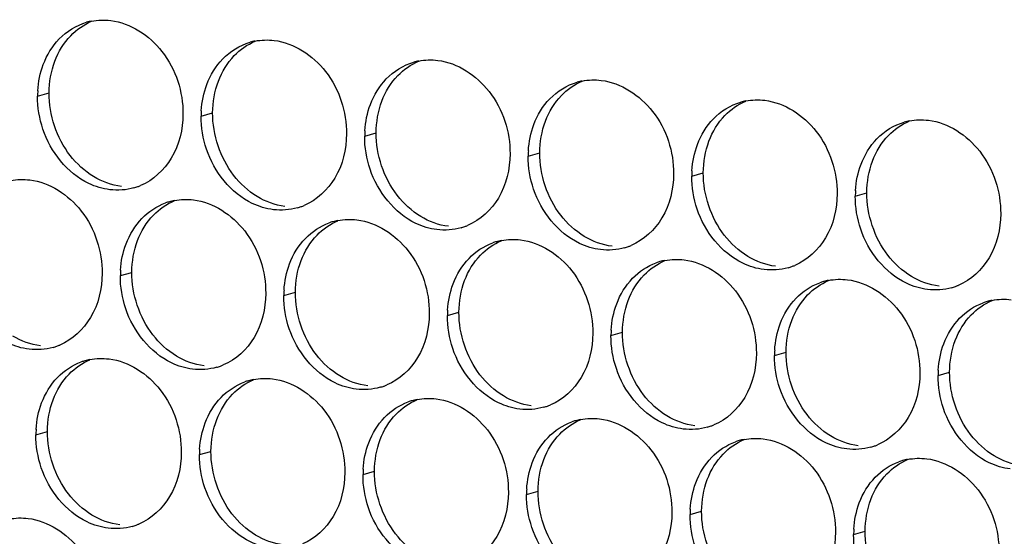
# Paper-space layout '45651_1_3' of a CAD drawing. Header units: millimetres. Extents: x -231 to 594, y 0 to 420.
# Tile 97 of 247: x 124.9 to 134.05, y 152.94 to 157.74. Entities that reach past the tile are written whole.
import ezdxf

# ---------------------------------------------------------------- set-up
doc = ezdxf.new("R2010")
doc.units = ezdxf.units.MM
doc.header["$LTSCALE"] = 32.67
doc.layers.add('02___PRT_ALL_AXES', color=7, linetype='CONTINUOUS')

psp = doc.layouts.new('45651_1_3')

# ---------------------------------------------------------------- linework, layer by layer
at = {"layer": '02___PRT_ALL_AXES', "color": 7, "linetype": 'CONTINUOUS'}
for p, q in [((125.0698, 157.0294), (125.177, 157.06)), ((126.5894, 156.8439), (126.6966, 156.8746)), ((128.109, 156.6584), (128.2162, 156.6891)), ((129.6286, 156.4729), (129.7358, 156.5036)), ((131.1482, 156.2875), (131.2554, 156.3181)), ((132.6678, 156.102), (132.775, 156.1327)), ((125.8387, 155.3621), (125.9459, 155.3928)), ((127.3583, 155.1766), (127.4655, 155.2073)), ((128.8779, 154.9912), (128.9851, 155.0218)), ((130.3975, 154.8057), (130.5047, 154.8364)), ((131.9171, 154.6202), (132.0243, 154.6509)), ((133.4367, 154.4347), (133.5439, 154.4654)), ((125.0543, 153.8845), (125.1615, 153.9152)), ((126.5739, 153.699), (126.6811, 153.7297)), ((128.0935, 153.5135), (128.2007, 153.5442)), ((129.613, 153.328), (129.7202, 153.3587)), ((131.1326, 153.1426), (131.2398, 153.1732)), ((132.6522, 152.9571), (132.7594, 152.9878))]:
    psp.add_line(p, q, dxfattribs=at)
at = {"layer": '02___PRT_ALL_AXES', "color": 3, "linetype": 'CONTINUOUS'}
for centre, radius, start, end in [((125.6767, 157.1853), 0.5519, 100.97724, 105.93831), ((127.1962, 156.9999), 0.5519, 100.97724, 105.93831), ((128.7158, 156.8144), 0.5519, 100.97724, 105.93831), ((130.2354, 156.6289), 0.5519, 100.97724, 105.93831), ((125.9617, 157.025), 0.8918, 176.51802, 179.71686), ((131.755, 156.4434), 0.5519, 100.97724, 105.93831), ((127.4812, 156.8395), 0.8918, 176.51802, 179.71686), ((133.2746, 156.2579), 0.5519, 100.97724, 105.93831), ((129.0008, 156.654), 0.8918, 176.51802, 179.71686), ((130.5204, 156.4685), 0.8918, 176.51802, 179.71686), ((132.04, 156.2831), 0.8918, 176.51802, 179.71686), ((125.8152, 156.7035), 0.5467, 285.94061, 289.76751), ((125.8146, 156.7048), 0.5481, 289.77289, 292.73686), ((133.5596, 156.0976), 0.8918, 176.51802, 179.71686), ((126.4442, 155.5231), 0.5467, 105.94061, 109.76751), ((126.4456, 155.5181), 0.5519, 100.97724, 105.93831), ((127.3348, 156.518), 0.5467, 285.94061, 289.76751), ((127.3342, 156.5193), 0.5481, 289.77289, 292.73686), ((127.9637, 155.3376), 0.5467, 105.94061, 109.76751), ((127.9651, 155.3326), 0.5519, 100.97724, 105.93831), ((128.8543, 156.3326), 0.5467, 285.94061, 289.76751), ((128.8538, 156.3339), 0.5481, 289.77289, 292.73686), ((129.4833, 155.1522), 0.5467, 105.94061, 109.76751), ((129.4847, 155.1471), 0.5519, 100.97724, 105.93831), ((130.3739, 156.1471), 0.5467, 285.94061, 289.76751), ((130.3734, 156.1484), 0.5481, 289.77289, 292.73686), ((131.0029, 154.9667), 0.5467, 105.94061, 109.76751), ((131.0043, 154.9617), 0.5519, 100.97724, 105.93831), ((131.8935, 155.9616), 0.5467, 285.94061, 289.76751), ((131.893, 155.9629), 0.5481, 289.77289, 292.73686), ((126.7306, 155.3577), 0.8918, 176.51802, 179.71686), ((132.5225, 154.7812), 0.5467, 105.94061, 109.76751), ((132.5239, 154.7762), 0.5519, 100.97724, 105.93831), ((133.4131, 155.7761), 0.5467, 285.94061, 289.76751), ((133.4126, 155.7774), 0.5481, 289.77289, 292.73686), ((128.2502, 155.1722), 0.8918, 176.51802, 179.71686), ((134.0421, 154.5957), 0.5467, 105.94061, 109.76751), ((134.0435, 154.5907), 0.5519, 100.97724, 105.93831), ((129.7697, 154.9868), 0.8918, 176.51802, 179.71686), ((131.2893, 154.8013), 0.8918, 176.51802, 179.71686), ((125.0645, 155.2217), 0.5467, 285.94061, 289.76751), ((125.064, 155.2231), 0.5481, 289.77289, 292.73686), ((132.8089, 154.6158), 0.8918, 176.51802, 179.71686), ((125.6597, 154.0455), 0.5467, 105.94061, 109.76751), ((125.6611, 154.0404), 0.5519, 100.97724, 105.93831), ((126.5841, 155.0363), 0.5467, 285.94061, 289.76751), ((126.5835, 155.0376), 0.5481, 289.77289, 292.73686), ((134.3285, 154.4303), 0.8918, 176.51802, 179.71686), ((127.1793, 153.86), 0.5467, 105.94061, 109.76751), ((127.1807, 153.855), 0.5519, 100.97724, 105.93831), ((128.1031, 154.8521), 0.5481, 289.77289, 292.73686), ((128.1037, 154.8508), 0.5467, 285.94061, 289.76751), ((128.6989, 153.6745), 0.5467, 105.94061, 109.76751), ((128.7003, 153.6695), 0.5519, 100.97724, 105.93831), ((129.6227, 154.6666), 0.5481, 289.77289, 292.73686), ((129.6232, 154.6653), 0.5467, 285.94061, 289.76751), ((130.2185, 153.489), 0.5467, 105.94061, 109.76751), ((130.2199, 153.484), 0.5519, 100.97724, 105.93831), ((131.1423, 154.4812), 0.5481, 289.77289, 292.73686), ((125.9461, 153.8801), 0.8918, 176.51802, 179.71686), ((131.1428, 154.4798), 0.5467, 285.94061, 289.76751), ((131.738, 153.3036), 0.5467, 105.94061, 109.76751), ((131.7395, 153.2985), 0.5519, 100.97724, 105.93831), ((132.6619, 154.2957), 0.5481, 289.77289, 292.73686), ((127.4657, 153.6946), 0.8918, 176.51802, 179.71686), ((132.6624, 154.2944), 0.5467, 285.94061, 289.76751), ((133.2576, 153.1181), 0.5467, 105.94061, 109.76751), ((133.259, 153.1131), 0.5519, 100.97724, 105.93831), ((128.9853, 153.5091), 0.8918, 176.51802, 179.71686), ((130.5049, 153.3236), 0.8918, 176.51802, 179.71686), ((132.0245, 153.1382), 0.8918, 176.51802, 179.71686), ((125.7996, 153.5586), 0.5467, 285.94061, 289.76751), ((125.7991, 153.5599), 0.5481, 289.77289, 292.73686), ((133.544, 152.9527), 0.8918, 176.51802, 179.71686)]:
    psp.add_arc(centre, radius, start, end, dxfattribs=at)
at = {"layer": '02___PRT_ALL_AXES', "color": 7, "linetype": 'CONTINUOUS'}
for points in [[(125.3776, 157.5918), (125.432, 157.6482), (125.4989, 157.695), (125.5711, 157.7253)], [(125.2299, 157.3546), (125.2627, 157.4418), (125.3129, 157.5249), (125.3776, 157.5918)], [(126.8972, 157.4064), (126.9516, 157.4627), (127.0184, 157.5095), (127.0907, 157.5398)], [(126.7495, 157.1692), (126.7823, 157.2563), (126.8325, 157.3394), (126.8972, 157.4064)], [(125.177, 157.06), (125.1775, 157.1598), (125.1948, 157.2613), (125.2299, 157.3546)], [(128.4168, 157.2209), (128.4712, 157.2772), (128.538, 157.324), (128.6103, 157.3543)], [(128.2691, 156.9837), (128.3019, 157.0709), (128.3521, 157.1539), (128.4168, 157.2209)], [(126.6966, 156.8746), (126.6971, 156.9743), (126.7144, 157.0758), (126.7495, 157.1692)], [(129.9363, 157.0354), (129.9908, 157.0918), (130.0576, 157.1385), (130.1299, 157.1688)], [(125.3721, 156.48), (125.2473, 156.6413), (125.176, 156.856), (125.177, 157.06)], [(129.7887, 156.7982), (129.8215, 156.8854), (129.8716, 156.9684), (129.9363, 157.0354)], [(128.2162, 156.6891), (128.2167, 156.7889), (128.234, 156.8903), (128.2691, 156.9837)], [(131.4559, 156.8499), (131.5104, 156.9063), (131.5772, 156.9531), (131.6495, 156.9833)], [(126.8917, 156.2945), (126.7669, 156.4558), (126.6956, 156.6706), (126.6966, 156.8746)], [(131.3083, 156.6127), (131.3411, 156.6999), (131.3912, 156.7829), (131.4559, 156.8499)], [(129.7358, 156.5036), (129.7363, 156.6034), (129.7535, 156.7048), (129.7887, 156.7982)], [(132.9755, 156.6645), (133.0299, 156.7208), (133.0968, 156.7676), (133.169, 156.7979)], [(128.4113, 156.109), (128.2865, 156.2704), (128.2152, 156.4851), (128.2162, 156.6891)], [(132.8279, 156.4273), (132.8607, 156.5144), (132.9108, 156.5975), (132.9755, 156.6645)], [(131.2554, 156.3181), (131.2559, 156.4179), (131.2731, 156.5194), (131.3083, 156.6127)], [(125.5904, 156.2828), (125.5065, 156.3336), (125.4321, 156.4024), (125.3721, 156.48)], [(129.9309, 155.9235), (129.806, 156.0849), (129.7348, 156.2996), (129.7358, 156.5036)], [(132.775, 156.1327), (132.7754, 156.2324), (132.7927, 156.3339), (132.8279, 156.4273)], [(125.8485, 156.1914), (125.7579, 156.2024), (125.6684, 156.2355), (125.5904, 156.2828)], [(127.1099, 156.0973), (127.0261, 156.1481), (126.9517, 156.2169), (126.8917, 156.2945)], [(131.4504, 155.7381), (131.3256, 155.8994), (131.2544, 156.1141), (131.2554, 156.3181)], [(127.3681, 156.0059), (127.2775, 156.017), (127.188, 156.05), (127.1099, 156.0973)], [(128.6295, 155.9118), (128.5457, 155.9626), (128.4713, 156.0315), (128.4113, 156.109)], [(132.97, 155.5526), (132.8452, 155.7139), (132.7739, 155.9287), (132.775, 156.1327)], [(126.1465, 155.9246), (126.2009, 155.981), (126.2678, 156.0277), (126.34, 156.058)], [(125.9988, 155.6874), (126.0316, 155.7746), (126.0818, 155.8576), (126.1465, 155.9246)], [(128.8877, 155.8204), (128.7971, 155.8315), (128.7076, 155.8645), (128.6295, 155.9118)], [(130.1491, 155.7264), (130.0653, 155.7772), (129.9908, 155.846), (129.9309, 155.9235)], [(127.6661, 155.7391), (127.7205, 155.7955), (127.7873, 155.8423), (127.8596, 155.8725)], [(127.5184, 155.5019), (127.5512, 155.5891), (127.6014, 155.6721), (127.6661, 155.7391)], [(130.4073, 155.635), (130.3167, 155.646), (130.2272, 155.6791), (130.1491, 155.7264)], [(131.6687, 155.5409), (131.5848, 155.5917), (131.5104, 155.6605), (131.4504, 155.7381)], [(125.9459, 155.3928), (125.9464, 155.4926), (125.9637, 155.594), (125.9988, 155.6874)], [(129.1857, 155.5536), (129.2401, 155.61), (129.3069, 155.6568), (129.3792, 155.6871)], [(129.038, 155.3164), (129.0708, 155.4036), (129.121, 155.4867), (129.1857, 155.5536)], [(131.9269, 155.4495), (131.8362, 155.4605), (131.7468, 155.4936), (131.6687, 155.5409)], [(133.1883, 155.3554), (133.1044, 155.4062), (133.03, 155.475), (132.97, 155.5526)], [(127.4655, 155.2073), (127.466, 155.3071), (127.4833, 155.4086), (127.5184, 155.5019)], [(130.7053, 155.3682), (130.7597, 155.4245), (130.8265, 155.4713), (130.8988, 155.5016)], [(126.141, 154.8127), (126.0162, 154.9741), (125.9449, 155.1888), (125.9459, 155.3928)], [(130.5576, 155.131), (130.5904, 155.2181), (130.6405, 155.3012), (130.7053, 155.3682)], [(133.4464, 155.264), (133.3558, 155.2751), (133.2664, 155.3081), (133.1883, 155.3554)], [(128.9851, 155.0218), (128.9856, 155.1216), (129.0029, 155.2231), (129.038, 155.3164)], [(132.2248, 155.1827), (132.2793, 155.2391), (132.3461, 155.2858), (132.4184, 155.3161)], [(127.6606, 154.6272), (127.5358, 154.7886), (127.4645, 155.0033), (127.4655, 155.2073)], [(132.0772, 154.9455), (132.11, 155.0327), (132.1601, 155.1157), (132.2248, 155.1827)], [(130.5047, 154.8364), (130.5052, 154.9361), (130.5224, 155.0376), (130.5576, 155.131)], [(133.7444, 154.9972), (133.7989, 155.0536), (133.8657, 155.1003), (133.9379, 155.1306)], [(129.1802, 154.4418), (129.0554, 154.6031), (128.9841, 154.8178), (128.9851, 155.0218)], [(133.5968, 154.76), (133.6296, 154.8472), (133.6797, 154.9302), (133.7444, 154.9972)], [(132.0243, 154.6509), (132.0248, 154.7507), (132.042, 154.8521), (132.0772, 154.9455)], [(125.0978, 154.7096), (125.0072, 154.7207), (124.9178, 154.7537), (124.8397, 154.801)], [(126.3593, 154.6155), (126.2754, 154.6663), (126.201, 154.7352), (126.141, 154.8127)], [(130.6998, 154.2563), (130.5749, 154.4177), (130.5037, 154.6324), (130.5047, 154.8364)], [(133.5439, 154.4654), (133.5444, 154.5652), (133.5616, 154.6666), (133.5968, 154.76)], [(126.6174, 154.5241), (126.5268, 154.5352), (126.4373, 154.5682), (126.3593, 154.6155)], [(127.8789, 154.4301), (127.795, 154.4809), (127.7206, 154.5497), (127.6606, 154.6272)], [(132.2193, 154.0708), (132.0945, 154.2322), (132.0233, 154.4469), (132.0243, 154.6509)], [(125.3621, 154.447), (125.4165, 154.5033), (125.4833, 154.5501), (125.5556, 154.5804)], [(125.2144, 154.2098), (125.2472, 154.2969), (125.2973, 154.38), (125.3621, 154.447)], [(128.137, 154.3387), (128.0464, 154.3497), (127.9569, 154.3828), (127.8789, 154.4301)], [(129.3984, 154.2446), (129.3146, 154.2954), (129.2402, 154.3642), (129.1802, 154.4418)], [(133.7389, 153.8853), (133.6141, 154.0467), (133.5429, 154.2614), (133.5439, 154.4654)], [(126.8816, 154.2615), (126.9361, 154.3178), (127.0029, 154.3646), (127.0752, 154.3949)], [(126.734, 154.0243), (126.7668, 154.1114), (126.8169, 154.1945), (126.8816, 154.2615)], [(130.918, 154.0591), (130.8342, 154.1099), (130.7597, 154.1787), (130.6998, 154.2563)], [(125.1615, 153.9152), (125.162, 154.0149), (125.1792, 154.1164), (125.2144, 154.2098)], [(128.4012, 154.076), (128.4557, 154.1324), (128.5225, 154.1791), (128.5947, 154.2094)], [(129.6566, 154.1532), (129.566, 154.1643), (129.4765, 154.1973), (129.3984, 154.2446)], [(128.2536, 153.8388), (128.2864, 153.926), (128.3365, 154.009), (128.4012, 154.076)], [(132.4376, 153.8736), (132.3537, 153.9244), (132.2793, 153.9933), (132.2193, 154.0708)], [(126.6811, 153.7297), (126.6816, 153.8294), (126.6988, 153.9309), (126.734, 154.0243)], [(129.9208, 153.8905), (129.9752, 153.9469), (130.0421, 153.9937), (130.1143, 154.0239)], [(131.1762, 153.9677), (131.0856, 153.9788), (130.9961, 154.0118), (130.918, 154.0591)], [(125.3566, 153.3351), (125.2317, 153.4964), (125.1605, 153.7112), (125.1615, 153.9152)], [(129.7731, 153.6533), (129.806, 153.7405), (129.8561, 153.8235), (129.9208, 153.8905)], [(133.9572, 153.6882), (133.8733, 153.739), (133.7989, 153.8078), (133.7389, 153.8853)], [(128.2007, 153.5442), (128.2012, 153.644), (128.2184, 153.7454), (128.2536, 153.8388)], [(131.4404, 153.705), (131.4948, 153.7614), (131.5616, 153.8082), (131.6339, 153.8385)], [(132.6958, 153.7822), (132.6051, 153.7933), (132.5157, 153.8263), (132.4376, 153.8736)], [(126.8761, 153.1496), (126.7513, 153.311), (126.6801, 153.5257), (126.6811, 153.7297)], [(131.2927, 153.4678), (131.3255, 153.555), (131.3757, 153.6381), (131.4404, 153.705)], [(129.7202, 153.3587), (129.7207, 153.4585), (129.738, 153.56), (129.7731, 153.6533)], [(132.96, 153.5196), (133.0144, 153.5759), (133.0812, 153.6227), (133.1535, 153.653)], [(134.2153, 153.5968), (134.1247, 153.6078), (134.0353, 153.6409), (133.9572, 153.6882)], [(128.3957, 152.9641), (128.2709, 153.1255), (128.1997, 153.3402), (128.2007, 153.5442)], [(132.8123, 153.2824), (132.8451, 153.3695), (132.8953, 153.4526), (132.96, 153.5196)], [(131.2398, 153.1732), (131.2403, 153.273), (131.2576, 153.3745), (131.2927, 153.4678)], [(125.5748, 153.1379), (125.491, 153.1887), (125.4165, 153.2575), (125.3566, 153.3351)], [(129.9153, 152.7786), (129.7905, 152.94), (129.7192, 153.1547), (129.7202, 153.3587)], [(132.7594, 152.9878), (132.7599, 153.0875), (132.7772, 153.189), (132.8123, 153.2824)], [(127.0944, 152.9524), (127.0105, 153.0032), (126.9361, 153.072), (126.8761, 153.1496)], [(131.4349, 152.5932), (131.3101, 152.7545), (131.2388, 152.9692), (131.2398, 153.1732)], [(125.833, 153.0465), (125.7424, 153.0576), (125.6529, 153.0906), (125.5748, 153.1379)], [(132.9545, 152.4077), (132.8297, 152.5691), (132.7584, 152.7838), (132.7594, 152.9878)], [(127.3526, 152.861), (127.2619, 152.8721), (127.1725, 152.9051), (127.0944, 152.9524)], [(128.614, 152.7669), (128.5301, 152.8177), (128.4557, 152.8866), (128.3957, 152.9641)]]:
    psp.add_open_spline(points, degree=3, dxfattribs=at)
at = {"layer": '02___PRT_ALL_AXES', "color": 3, "linetype": 'CONTINUOUS'}
for points in [[(125.5716, 157.7272), (125.6297, 157.7384), (125.6903, 157.7403), (125.7491, 157.7332)], [(125.2704, 157.5612), (125.3394, 157.6326), (125.4296, 157.6888), (125.5251, 157.716)], [(125.1227, 157.324), (125.1555, 157.4111), (125.2057, 157.4942), (125.2704, 157.5612)], [(127.0911, 157.5417), (127.1493, 157.553), (127.2099, 157.5549), (127.2687, 157.5477)], [(126.79, 157.3757), (126.859, 157.4472), (126.9491, 157.5033), (127.0447, 157.5306)], [(126.6423, 157.1385), (126.6751, 157.2257), (126.7253, 157.3087), (126.79, 157.3757)], [(128.6107, 157.3562), (128.6689, 157.3675), (128.7295, 157.3694), (128.7883, 157.3622)], [(125.0715, 157.0791), (125.0765, 157.1624), (125.0934, 157.2459), (125.1227, 157.324)], [(128.3096, 157.1902), (128.3786, 157.2617), (128.4687, 157.3178), (128.5643, 157.3451)], [(128.1619, 156.953), (128.1947, 157.0402), (128.2449, 157.1232), (128.3096, 157.1902)], [(130.1303, 157.1707), (130.1884, 157.182), (130.2491, 157.1839), (130.3078, 157.1767)], [(126.5911, 156.8936), (126.5961, 156.9769), (126.6129, 157.0605), (126.6423, 157.1385)], [(129.8291, 157.0047), (129.8982, 157.0762), (129.9883, 157.1323), (130.0838, 157.1596)], [(125.1198, 156.7222), (125.0868, 156.8206), (125.0693, 156.9256), (125.0698, 157.0294)], [(129.6815, 156.7675), (129.7143, 156.8547), (129.7644, 156.9377), (129.8291, 157.0047)], [(131.6499, 156.9853), (131.708, 156.9965), (131.7687, 156.9984), (131.8274, 156.9912)], [(128.1106, 156.7082), (128.1157, 156.7914), (128.1325, 156.875), (128.1619, 156.953)], [(131.3487, 156.8193), (131.4178, 156.8907), (131.5079, 156.9468), (131.6034, 156.9741)], [(126.6393, 156.5367), (126.6063, 156.6351), (126.5889, 156.7402), (126.5894, 156.8439)], [(131.2011, 156.5821), (131.2339, 156.6692), (131.284, 156.7523), (131.3487, 156.8193)], [(133.1695, 156.7998), (133.2276, 156.8111), (133.2882, 156.8129), (133.347, 156.8058)], [(129.6302, 156.5227), (129.6353, 156.6059), (129.6521, 156.6895), (129.6815, 156.7675)], [(132.8683, 156.6338), (132.9373, 156.7053), (133.0275, 156.7614), (133.123, 156.7887)], [(128.1589, 156.3513), (128.1259, 156.4496), (128.1085, 156.5547), (128.109, 156.6584)], [(132.7207, 156.3966), (132.7535, 156.4837), (132.8036, 156.5668), (132.8683, 156.6338)], [(131.1498, 156.3372), (131.1549, 156.4204), (131.1717, 156.504), (131.2011, 156.5821)], [(129.6785, 156.1658), (129.6455, 156.2641), (129.6281, 156.3692), (129.6286, 156.4729)], [(132.6694, 156.1517), (132.6745, 156.235), (132.6913, 156.3185), (132.7207, 156.3966)], [(124.8209, 156.2454), (124.879, 156.2567), (124.9396, 156.2586), (124.9984, 156.2514)], [(131.1981, 155.9803), (131.1651, 156.0786), (131.1477, 156.1837), (131.1482, 156.2875)], [(125.9653, 156.1778), (125.8933, 156.1572), (125.8157, 156.1516), (125.7413, 156.1607)], [(132.7177, 155.7948), (132.6847, 155.8932), (132.6672, 155.9983), (132.6678, 156.102)], [(126.0393, 155.8939), (126.1001, 155.9569), (126.1768, 156.008), (126.2593, 156.0376)], [(126.3405, 156.0599), (126.3986, 156.0712), (126.4592, 156.0731), (126.518, 156.0659)], [(127.4849, 155.9923), (127.4129, 155.9718), (127.3352, 155.9662), (127.2609, 155.9752)], [(125.8916, 155.6567), (125.9245, 155.7439), (125.9746, 155.8269), (126.0393, 155.8939)], [(127.5589, 155.7084), (127.6197, 155.7714), (127.6964, 155.8225), (127.7788, 155.8521)], [(127.86, 155.8744), (127.9182, 155.8857), (127.9788, 155.8876), (128.0376, 155.8804)], [(129.0045, 155.8069), (128.9325, 155.7863), (128.8548, 155.7807), (128.7805, 155.7898)], [(125.8404, 155.4119), (125.8454, 155.4951), (125.8623, 155.5787), (125.8916, 155.6567)], [(127.4112, 155.4712), (127.444, 155.5584), (127.4942, 155.6415), (127.5589, 155.7084)], [(129.0785, 155.523), (129.1393, 155.586), (129.216, 155.637), (129.2984, 155.6667)], [(129.3796, 155.689), (129.4378, 155.7002), (129.4984, 155.7021), (129.5572, 155.695)], [(130.5241, 155.6214), (130.4521, 155.6008), (130.3744, 155.5952), (130.3001, 155.6043)], [(127.36, 155.2264), (127.365, 155.3096), (127.3818, 155.3932), (127.4112, 155.4712)], [(128.9308, 155.2858), (128.9636, 155.3729), (129.0138, 155.456), (129.0785, 155.523)], [(130.5981, 155.3375), (130.6589, 155.4005), (130.7356, 155.4516), (130.818, 155.4812)], [(130.8992, 155.5035), (130.9573, 155.5148), (131.018, 155.5167), (131.0768, 155.5095)], [(132.0437, 155.4359), (131.9717, 155.4153), (131.894, 155.4097), (131.8197, 155.4188)], [(125.8887, 155.055), (125.8557, 155.1533), (125.8382, 155.2584), (125.8387, 155.3621)], [(128.8795, 155.0409), (128.8846, 155.1242), (128.9014, 155.2077), (128.9308, 155.2858)], [(130.4504, 155.1003), (130.4832, 155.1875), (130.5334, 155.2705), (130.5981, 155.3375)], [(132.1176, 155.152), (132.1785, 155.215), (132.2552, 155.2661), (132.3376, 155.2957)], [(132.4188, 155.318), (132.4769, 155.3293), (132.5376, 155.3312), (132.5963, 155.324)], [(127.4082, 154.8695), (127.3752, 154.9678), (127.3578, 155.0729), (127.3583, 155.1766)], [(133.5632, 155.2504), (133.4912, 155.2299), (133.4136, 155.2243), (133.3392, 155.2333)], [(130.3991, 154.8555), (130.4042, 154.9387), (130.421, 155.0223), (130.4504, 155.1003)], [(131.97, 154.9148), (132.0028, 155.002), (132.0529, 155.085), (132.1176, 155.152)], [(133.6372, 154.9665), (133.6981, 155.0295), (133.7748, 155.0806), (133.8572, 155.1102)], [(133.9384, 155.1325), (133.9965, 155.1438), (134.0571, 155.1457), (134.1159, 155.1385)], [(128.9278, 154.684), (128.8948, 154.7824), (128.8774, 154.8874), (128.8779, 154.9912)], [(131.9187, 154.67), (131.9238, 154.7532), (131.9406, 154.8368), (131.97, 154.9148)], [(133.4896, 154.7293), (133.5224, 154.8165), (133.5725, 154.8995), (133.6372, 154.9665)], [(130.4474, 154.4985), (130.4144, 154.5969), (130.397, 154.702), (130.3975, 154.8057)], [(133.4383, 154.4845), (133.4434, 154.5677), (133.4602, 154.6513), (133.4896, 154.7293)], [(125.2146, 154.6961), (125.1426, 154.6755), (125.065, 154.6699), (124.9906, 154.6789)], [(131.967, 154.3131), (131.934, 154.4114), (131.9166, 154.5165), (131.9171, 154.6202)], [(125.2549, 154.4163), (125.3157, 154.4793), (125.3924, 154.5303), (125.4748, 154.56)], [(125.556, 154.5823), (125.6141, 154.5936), (125.6748, 154.5954), (125.7336, 154.5883)], [(126.7342, 154.5106), (126.6622, 154.49), (126.5846, 154.4844), (126.5102, 154.4935)], [(133.4866, 154.1276), (133.4536, 154.2259), (133.4362, 154.331), (133.4367, 154.4347)], [(125.1072, 154.1791), (125.14, 154.2662), (125.1902, 154.3493), (125.2549, 154.4163)], [(126.7744, 154.2308), (126.8353, 154.2938), (126.912, 154.3449), (126.9944, 154.3745)], [(127.0756, 154.3968), (127.1337, 154.4081), (127.1944, 154.41), (127.2531, 154.4028)], [(128.2538, 154.3251), (128.1818, 154.3045), (128.1041, 154.2989), (128.0298, 154.308)], [(125.0559, 153.9342), (125.061, 154.0175), (125.0778, 154.101), (125.1072, 154.1791)], [(126.6268, 153.9936), (126.6596, 154.0808), (126.7097, 154.1638), (126.7744, 154.2308)], [(128.294, 154.0453), (128.3549, 154.1083), (128.4316, 154.1594), (128.514, 154.189)], [(128.5952, 154.2113), (128.6533, 154.2226), (128.7139, 154.2245), (128.7727, 154.2173)], [(129.7734, 154.1396), (129.7014, 154.1191), (129.6237, 154.1134), (129.5494, 154.1225)], [(126.5755, 153.7488), (126.5806, 153.832), (126.5974, 153.9156), (126.6268, 153.9936)], [(128.1464, 153.8081), (128.1792, 153.8953), (128.2293, 153.9783), (128.294, 154.0453)], [(129.8136, 153.8598), (129.8744, 153.9228), (129.9511, 153.9739), (130.0336, 154.0035)], [(130.1148, 154.0258), (130.1729, 154.0371), (130.2335, 154.039), (130.2923, 154.0318)], [(125.1042, 153.5773), (125.0712, 153.6757), (125.0538, 153.7808), (125.0543, 153.8845)], [(131.293, 153.9541), (131.221, 153.9336), (131.1433, 153.928), (131.069, 153.937)], [(128.0951, 153.5633), (128.1002, 153.6465), (128.117, 153.7301), (128.1464, 153.8081)], [(129.6659, 153.6226), (129.6988, 153.7098), (129.7489, 153.7929), (129.8136, 153.8598)], [(131.3332, 153.6744), (131.394, 153.7374), (131.4707, 153.7884), (131.5531, 153.8181)], [(131.6344, 153.8404), (131.6925, 153.8517), (131.7531, 153.8535), (131.8119, 153.8464)], [(126.6238, 153.3919), (126.5908, 153.4902), (126.5734, 153.5953), (126.5739, 153.699)], [(132.8126, 153.7687), (132.7406, 153.7481), (132.6629, 153.7425), (132.5886, 153.7516)], [(129.6147, 153.3778), (129.6197, 153.461), (129.6366, 153.5446), (129.6659, 153.6226)], [(131.1855, 153.4372), (131.2183, 153.5243), (131.2685, 153.6074), (131.3332, 153.6744)], [(132.8528, 153.4889), (132.9136, 153.5519), (132.9903, 153.603), (133.0727, 153.6326)], [(133.1539, 153.6549), (133.2121, 153.6662), (133.2727, 153.6681), (133.3315, 153.6609)], [(128.1434, 153.2064), (128.1104, 153.3047), (128.093, 153.4098), (128.0935, 153.5135)], [(131.1343, 153.1923), (131.1393, 153.2756), (131.1562, 153.3591), (131.1855, 153.4372)], [(132.7051, 153.2517), (132.7379, 153.3389), (132.7881, 153.4219), (132.8528, 153.4889)], [(129.663, 153.0209), (129.63, 153.1192), (129.6125, 153.2243), (129.613, 153.328)], [(132.6539, 153.0069), (132.6589, 153.0901), (132.6757, 153.1737), (132.7051, 153.2517)], [(124.8053, 153.1005), (124.8635, 153.1118), (124.9241, 153.1137), (124.9829, 153.1065)], [(131.1826, 152.8354), (131.1495, 152.9338), (131.1321, 153.0388), (131.1326, 153.1426)], [(125.9498, 153.0329), (125.8778, 153.0124), (125.8001, 153.0067), (125.7258, 153.0158)], [(132.7021, 152.6499), (132.6691, 152.7483), (132.6517, 152.8534), (132.6522, 152.9571)]]:
    psp.add_open_spline(points, degree=3, dxfattribs=at)
for points, knots in [([(125.7491, 157.7332), (125.9334, 157.7107), (126.2968, 157.4696), (126.4216, 157.0685), (126.4206, 156.8645)], [0, 0, 0, 0, 0.476473, 1, 1, 1, 1]), ([(127.2687, 157.5477), (127.453, 157.5252), (127.8164, 157.2841), (127.9412, 156.883), (127.9402, 156.679)], [0, 0, 0, 0, 0.476473, 1, 1, 1, 1]), ([(128.7883, 157.3622), (128.9726, 157.3397), (129.3359, 157.0986), (129.4608, 156.6975), (129.4597, 156.4935)], [0, 0, 0, 0, 0.476473, 1, 1, 1, 1]), ([(130.3078, 157.1767), (130.4921, 157.1542), (130.8555, 156.9131), (130.9803, 156.5121), (130.9793, 156.3081)], [0, 0, 0, 0, 0.476473, 1, 1, 1, 1]), ([(131.8274, 156.9912), (132.0117, 156.9688), (132.3751, 156.7276), (132.4999, 156.3266), (132.4989, 156.1226)], [0, 0, 0, 0, 0.476473, 1, 1, 1, 1]), ([(126.4206, 156.8645), (126.4199, 156.7232), (126.3569, 156.447), (126.1444, 156.2487), (126.0265, 156.1993)], [0, 0, 0, 0, 0.525086, 1, 1, 1, 1]), ([(125.7413, 156.1607), (125.6737, 156.169), (125.3934, 156.2528), (125.1897, 156.5138), (125.1198, 156.7222)], [0, 0, 0, 0, 0.236458, 1, 1, 1, 1]), ([(133.347, 156.8058), (133.5313, 156.7833), (133.8947, 156.5422), (134.0195, 156.1411), (134.0185, 155.9371)], [0, 0, 0, 0, 0.476473, 1, 1, 1, 1]), ([(127.9402, 156.679), (127.9395, 156.5377), (127.8765, 156.2615), (127.6639, 156.0632), (127.5461, 156.0138)], [0, 0, 0, 0, 0.525086, 1, 1, 1, 1]), ([(127.2609, 155.9752), (127.1933, 155.9835), (126.913, 156.0673), (126.7093, 156.3283), (126.6393, 156.5367)], [0, 0, 0, 0, 0.236458, 1, 1, 1, 1]), ([(129.4597, 156.4935), (129.459, 156.3522), (129.3961, 156.076), (129.1835, 155.8777), (129.0657, 155.8283)], [0, 0, 0, 0, 0.525086, 1, 1, 1, 1]), ([(128.7805, 155.7898), (128.7129, 155.798), (128.4325, 155.8819), (128.2289, 156.1429), (128.1589, 156.3513)], [0, 0, 0, 0, 0.236458, 1, 1, 1, 1]), ([(130.9793, 156.3081), (130.9786, 156.1668), (130.9157, 155.8906), (130.7031, 155.6922), (130.5852, 155.6429)], [0, 0, 0, 0, 0.525086, 1, 1, 1, 1]), ([(124.9984, 156.2514), (125.1827, 156.2289), (125.5461, 155.9878), (125.6709, 155.5867), (125.6699, 155.3827)], [0, 0, 0, 0, 0.476473, 1, 1, 1, 1]), ([(130.3001, 155.6043), (130.2325, 155.6125), (129.9521, 155.6964), (129.7485, 155.9574), (129.6785, 156.1658)], [0, 0, 0, 0, 0.236458, 1, 1, 1, 1]), ([(132.4989, 156.1226), (132.4982, 155.9813), (132.4352, 155.7051), (132.2227, 155.5068), (132.1048, 155.4574)], [0, 0, 0, 0, 0.525086, 1, 1, 1, 1]), ([(126.518, 156.0659), (126.7023, 156.0434), (127.0657, 155.8023), (127.1905, 155.4013), (127.1895, 155.1973)], [0, 0, 0, 0, 0.476473, 1, 1, 1, 1]), ([(131.8197, 155.4188), (131.7521, 155.4271), (131.4717, 155.5109), (131.2681, 155.7719), (131.1981, 155.9803)], [0, 0, 0, 0, 0.236458, 1, 1, 1, 1]), ([(134.0185, 155.9371), (134.0178, 155.7958), (133.9548, 155.5196), (133.7423, 155.3213), (133.6244, 155.2719)], [0, 0, 0, 0, 0.525086, 1, 1, 1, 1]), ([(128.0376, 155.8804), (128.2219, 155.8579), (128.5853, 155.6168), (128.7101, 155.2158), (128.7091, 155.0118)], [0, 0, 0, 0, 0.476473, 1, 1, 1, 1]), ([(133.3392, 155.2333), (133.2717, 155.2416), (132.9913, 155.3254), (132.7876, 155.5864), (132.7177, 155.7948)], [0, 0, 0, 0, 0.236458, 1, 1, 1, 1]), ([(129.5572, 155.695), (129.7415, 155.6725), (130.1048, 155.4314), (130.2297, 155.0303), (130.2287, 154.8263)], [0, 0, 0, 0, 0.476473, 1, 1, 1, 1]), ([(131.0768, 155.5095), (131.2611, 155.487), (131.6244, 155.2459), (131.7492, 154.8448), (131.7482, 154.6408)], [0, 0, 0, 0, 0.476473, 1, 1, 1, 1]), ([(125.6699, 155.3827), (125.6692, 155.2414), (125.6062, 154.9652), (125.3937, 154.7669), (125.2758, 154.7175)], [0, 0, 0, 0, 0.525086, 1, 1, 1, 1]), ([(132.5963, 155.324), (132.7806, 155.3015), (133.144, 155.0604), (133.2688, 154.6593), (133.2678, 154.4553)], [0, 0, 0, 0, 0.476473, 1, 1, 1, 1]), ([(124.9906, 154.6789), (124.9231, 154.6872), (124.6427, 154.771), (124.439, 155.032), (124.3691, 155.2405)], [0, 0, 0, 0, 0.236458, 1, 1, 1, 1]), ([(127.1895, 155.1973), (127.1888, 155.056), (127.1258, 154.7797), (126.9133, 154.5814), (126.7954, 154.532)], [0, 0, 0, 0, 0.525086, 1, 1, 1, 1]), ([(126.5102, 154.4935), (126.4427, 154.5017), (126.1623, 154.5856), (125.9586, 154.8466), (125.8887, 155.055)], [0, 0, 0, 0, 0.236458, 1, 1, 1, 1]), ([(128.7091, 155.0118), (128.7084, 154.8705), (128.6454, 154.5943), (128.4329, 154.396), (128.315, 154.3466)], [0, 0, 0, 0, 0.525086, 1, 1, 1, 1]), ([(128.0298, 154.308), (127.9622, 154.3162), (127.6819, 154.4001), (127.4782, 154.6611), (127.4082, 154.8695)], [0, 0, 0, 0, 0.236458, 1, 1, 1, 1]), ([(130.2287, 154.8263), (130.228, 154.685), (130.165, 154.4088), (129.9524, 154.2105), (129.8346, 154.1611)], [0, 0, 0, 0, 0.525086, 1, 1, 1, 1]), ([(129.5494, 154.1225), (129.4818, 154.1308), (129.2014, 154.2146), (128.9978, 154.4756), (128.9278, 154.684)], [0, 0, 0, 0, 0.236458, 1, 1, 1, 1]), ([(131.7482, 154.6408), (131.7475, 154.4995), (131.6846, 154.2233), (131.472, 154.025), (131.3542, 153.9756)], [0, 0, 0, 0, 0.525086, 1, 1, 1, 1]), ([(125.7336, 154.5883), (125.9179, 154.5658), (126.2812, 154.3247), (126.406, 153.9236), (126.405, 153.7196)], [0, 0, 0, 0, 0.476473, 1, 1, 1, 1]), ([(131.069, 153.937), (131.0014, 153.9453), (130.721, 154.0291), (130.5174, 154.2901), (130.4474, 154.4985)], [0, 0, 0, 0, 0.236458, 1, 1, 1, 1]), ([(133.2678, 154.4553), (133.2671, 154.3141), (133.2041, 154.0378), (132.9916, 153.8395), (132.8737, 153.7901)], [0, 0, 0, 0, 0.525086, 1, 1, 1, 1]), ([(127.2531, 154.4028), (127.4374, 154.3803), (127.8008, 154.1392), (127.9256, 153.7381), (127.9246, 153.5341)], [0, 0, 0, 0, 0.476473, 1, 1, 1, 1]), ([(132.5886, 153.7516), (132.521, 153.7598), (132.2406, 153.8437), (132.037, 154.1047), (131.967, 154.3131)], [0, 0, 0, 0, 0.236458, 1, 1, 1, 1]), ([(128.7727, 154.2173), (128.957, 154.1948), (129.3204, 153.9537), (129.4452, 153.5527), (129.4442, 153.3487)], [0, 0, 0, 0, 0.476473, 1, 1, 1, 1]), ([(134.1081, 153.5661), (134.0406, 153.5743), (133.7602, 153.6582), (133.5565, 153.9192), (133.4866, 154.1276)], [0, 0, 0, 0, 0.236458, 1, 1, 1, 1]), ([(130.2923, 154.0318), (130.4766, 154.0093), (130.84, 153.7682), (130.9648, 153.3672), (130.9638, 153.1632)], [0, 0, 0, 0, 0.476473, 1, 1, 1, 1]), ([(131.8119, 153.8464), (131.9962, 153.8239), (132.3596, 153.5828), (132.4844, 153.1817), (132.4834, 152.9777)], [0, 0, 0, 0, 0.476473, 1, 1, 1, 1]), ([(126.405, 153.7196), (126.4043, 153.5783), (126.3414, 153.3021), (126.1288, 153.1038), (126.011, 153.0544)], [0, 0, 0, 0, 0.525086, 1, 1, 1, 1]), ([(133.3315, 153.6609), (133.5158, 153.6384), (133.8792, 153.3973), (134.004, 152.9962), (134.003, 152.7922)], [0, 0, 0, 0, 0.476473, 1, 1, 1, 1]), ([(125.7258, 153.0158), (125.6582, 153.0241), (125.3778, 153.1079), (125.1742, 153.3689), (125.1042, 153.5773)], [0, 0, 0, 0, 0.236458, 1, 1, 1, 1]), ([(127.9246, 153.5341), (127.9239, 153.3928), (127.8609, 153.1166), (127.6484, 152.9183), (127.5305, 152.8689)], [0, 0, 0, 0, 0.525086, 1, 1, 1, 1]), ([(127.2454, 152.8303), (127.1778, 152.8386), (126.8974, 152.9224), (126.6938, 153.1835), (126.6238, 153.3919)], [0, 0, 0, 0, 0.236458, 1, 1, 1, 1]), ([(129.4442, 153.3487), (129.4435, 153.2074), (129.3805, 152.9311), (129.168, 152.7328), (129.0501, 152.6834)], [0, 0, 0, 0, 0.525086, 1, 1, 1, 1]), ([(128.7649, 152.6449), (128.6974, 152.6531), (128.417, 152.737), (128.2133, 152.998), (128.1434, 153.2064)], [0, 0, 0, 0, 0.236458, 1, 1, 1, 1]), ([(130.9638, 153.1632), (130.9631, 153.0219), (130.9001, 152.7457), (130.6876, 152.5474), (130.5697, 152.498)], [0, 0, 0, 0, 0.525086, 1, 1, 1, 1]), ([(124.9829, 153.1065), (125.1672, 153.084), (125.5306, 152.8429), (125.6554, 152.4418), (125.6544, 152.2378)], [0, 0, 0, 0, 0.476473, 1, 1, 1, 1]), ([(130.2845, 152.4594), (130.217, 152.4676), (129.9366, 152.5515), (129.7329, 152.8125), (129.663, 153.0209)], [0, 0, 0, 0, 0.236458, 1, 1, 1, 1]), ([(132.4834, 152.9777), (132.4827, 152.8364), (132.4197, 152.5602), (132.2072, 152.3619), (132.0893, 152.3125)], [0, 0, 0, 0, 0.525086, 1, 1, 1, 1])]:
    psp.add_open_spline(points, degree=3, knots=knots, dxfattribs=at)

doc.saveas('drawing.dxf')
